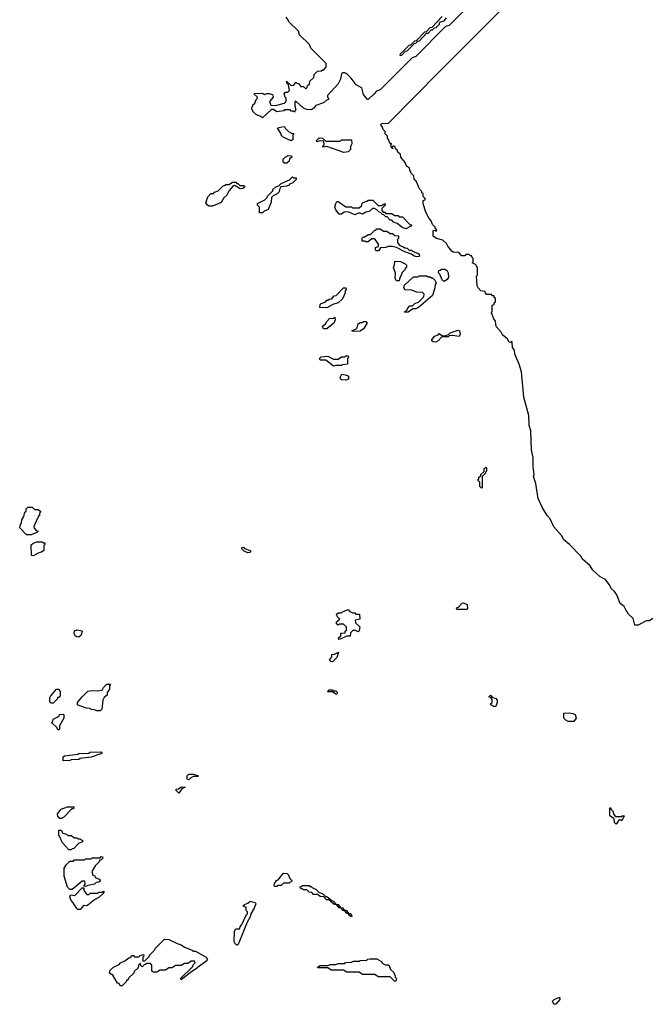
# Model space of a CAD drawing. Extents: x 2886962 to 3052311, y 540590 to 918621.
# Tile 121 of 164: x 2994412 to 3000092, y 787072 to 795921. Entities that reach past the tile are written whole.
import ezdxf

# ---------------------------------------------------------------- set-up
doc = ezdxf.new("R2010")
doc.units = 0

msp = doc.modelspace()

# ---------------------------------------------------------------- linework, layer by layer
at = {"layer": '0CON20XD'}
for points in [[(2999975, 790480), (2999945, 790480), (2999928.3, 790538.3), (2999880, 790585), (2999880, 790595), (2999865, 790610), (2999848.3, 790648.3), (2999813.3, 790675), (2999781.2, 790751.2), (2999760.8, 790780.8), (2999734, 790805), (2999713.8, 790845), (2999679.4, 790889.4), (2999633.8, 790915), (2999566.7, 790975), (2999541.7, 791011.7), (2999475, 791073.3), (2999459.7, 791099.7), (2999355.9, 791205.9), (2999305.8, 791245.8), (2999284, 791285), (2999215, 791362.5), (2999183.8, 791435), (2999155.9, 791465.9), (2999113.3, 791535), (2999075, 791617.5), (2999054, 791754), (2999034.2, 791814.2), (2999038.8, 791835), (2999030, 791905), (2999031.2, 791985), (2999014, 792055), (2999008.8, 792225), (2998993.8, 792275), (2998990.8, 792365), (2998945, 792530), (2998923.8, 792755), (2998903.3, 792825), (2998863.8, 792915), (2998861.7, 792951.7), (2998843.8, 792975), (2998840, 793025), (2998835, 793030), (2998825, 793020), (2998815, 793022.5), (2998800, 793050), (2998755, 793087.5), (2998742.3, 793112.3), (2998696.7, 793165), (2998691.7, 793211.7), (2998675, 793233.3), (2998654, 793285), (2998660, 793305), (2998660, 793355), (2998678.3, 793361.7), (2998680, 793375), (2998690, 793385), (2998690, 793415), (2998680, 793425), (2998678.3, 793438.3), (2998665, 793440), (2998655, 793450), (2998611.7, 793451.7), (2998600, 793465), (2998598.3, 793478.3), (2998560, 793485), (2998535, 793510), (2998525, 793530), (2998520, 793615), (2998530, 793625), (2998530, 793695), (2998520, 793705), (2998518.3, 793718.3), (2998480, 793735), (2998490, 793745), (2998490, 793775), (2998480, 793785), (2998478.3, 793798.3), (2998465, 793800), (2998455, 793810), (2998425, 793810), (2998415, 793800), (2998385, 793800), (2998370, 793820), (2998351.7, 793831.7), (2998315, 793830), (2998299.3, 793839.3), (2998262.5, 793885), (2998250, 793910), (2998218.3, 793938.3), (2998160, 793955), (2998130, 793975), (2998130, 794025), (2998145, 794030), (2998160, 794020), (2998160, 794035), (2998150, 794045), (2998150, 794055), (2998125, 794080), (2998113.6, 794113.6), (2998093.8, 794135), (2998065, 794190), (2998040, 794265), (2998040, 794295), (2998058.3, 794301.7), (2998060, 794315), (2998041.7, 794331.7), (2998040, 794355), (2998030, 794365), (2998028.3, 794378.3), (2998010, 794395), (2997978.3, 794468.3), (2997960, 794485), (2997958.3, 794518.3), (2997930, 794545), (2997930, 794555), (2997920, 794565), (2997918.3, 794588.3), (2997890, 794605), (2997878.3, 794638.3), (2997840, 794685), (2997838.3, 794708.3), (2997811.7, 794731.7), (2997808.3, 794748.3), (2997791.7, 794761.7), (2997790, 794775), (2997778.3, 794788.3), (2997760, 794775), (2997768.3, 794761.7), (2997755, 794770), (2997750, 794795), (2997760, 794805), (2997741.7, 794811.7), (2997730, 794845), (2997720, 794855), (2997720, 794875), (2997700, 794895), (2997700, 794915), (2997680, 794935), (2997671.7, 794961.7), (2997660, 794975), (2997665, 794987.5), (2997728.3, 794991.7), (2998191.7, 795458.3), (2999341.7, 796608.3)], [(2998518.3, 796111.7), (2998275, 795870), (2998241.7, 795858.3), (2997975, 795590), (2997941.7, 795578.3), (2997655, 795290), (2997621.7, 795278.3), (2997600, 795255), (2997547.5, 795202.5), (2997540, 795205), (2997505, 795250), (2997488.3, 795308.3), (2997437.5, 795335), (2997394.2, 795394.2), (2997354.2, 795434.2), (2997335, 795443.8), (2997316.7, 795443.3), (2997306.4, 795433.6), (2997296.2, 795385), (2997277.5, 795345), (2997181.7, 795238.3), (2997180, 795225), (2997190, 795215), (2997190, 795205), (2997171.7, 795198.3), (2997145, 795173.3), (2997075, 795150), (2997056.2, 795125), (2997035, 795110), (2996995, 795114.2), (2996965, 795126.7), (2996895, 795190), (2996888.3, 795181.7), (2996886.7, 795145), (2996896.7, 795113.3), (2996885, 795090), (2996875, 795100), (2996855, 795100), (2996845, 795110), (2996795, 795110), (2996787, 795103), (2996725, 795092.5), (2996695, 795112.5), (2996677, 795113), (2996595, 795040), (2996581.7, 795051.7), (2996542.5, 795065), (2996510, 795095), (2996510, 795105), (2996500, 795115), (2996500, 795135), (2996510, 795145), (2996510, 795155), (2996528.3, 795171.7), (2996540, 795205), (2996550, 795215), (2996548.3, 795228.3), (2996522.5, 795252.5), (2996525, 795257.5), (2996595, 795260), (2996615, 795247.5), (2996635, 795256.7), (2996655, 795257.5), (2996685, 795250), (2996692.5, 795225), (2996660, 795185), (2996671.7, 795151.7), (2996711.7, 795148.3), (2996795, 795170), (2996810, 795185), (2996810, 795215), (2996800, 795225), (2996790, 795255), (2996801.7, 795268.3), (2996825, 795270), (2996840, 795285), (2996830, 795335), (2996815, 795350), (2996811.7, 795368.3), (2996855, 795330), (2996878.3, 795331.7), (2996895, 795360), (2996905, 795350), (2996918.3, 795348.3), (2996941.7, 795321.7), (2996965, 795320), (2996985, 795300), (2996998.3, 795311.7), (2997001.7, 795328.3), (2997018.3, 795341.7), (2997021.7, 795368.3), (2997058.3, 795401.7), (2997061.7, 795428.3), (2997091.7, 795458.3), (2997125, 795460), (2997135, 795470), (2997148.3, 795471.7), (2997170, 795495), (2997168.3, 795528.3), (2997030, 795665), (2997018.3, 795698.3), (2996930, 795785), (2996918.3, 795818.3), (2996830, 795905), (2996830, 795915), (2996810, 795945)], [(2998211.7, 795948.3), (2998118.3, 795851.7), (2998101.7, 795848.3), (2998068.3, 795811.7), (2998051.7, 795808.3), (2997978.3, 795731.7), (2997961.7, 795728.3), (2997928.3, 795691.7), (2997911.7, 795688.3), (2997831.7, 795608.3), (2997835, 795600), (2997848.3, 795601.7), (2997881.7, 795638.3), (2997898.3, 795641.7), (2997961.7, 795708.3), (2997975, 795710), (2997991.7, 795728.3), (2998008.3, 795731.7), (2998071.7, 795798.3), (2998085, 795800), (2998111.7, 795828.3), (2998125, 795830), (2998141.7, 795848.3), (2998158.3, 795851.7), (2998188.3, 795881.7), (2998191.7, 795898.3), (2998228.3, 795911.7), (2998251.7, 795938.3)], [(2996855, 794832.5), (2996782.5, 794865), (2996763.9, 794883.9), (2996762.5, 794895), (2996730, 794945), (2996753.6, 794956.4), (2996795, 794960), (2996801.7, 794941.7), (2996831.7, 794911.7), (2996845, 794910), (2996855, 794900), (2996878.3, 794898.3), (2996870, 794885), (2996870, 794845), (2996855, 794832.5)], [(2997328.3, 794728.3), (2997175, 794780), (2997140, 794775), (2997140, 794785), (2997150, 794795), (2997148.3, 794828.3), (2997115, 794832.5), (2997085, 794822.5), (2997082.5, 794835), (2997105, 794860), (2997136.7, 794856.7), (2997165, 794830), (2997295, 794830), (2997305, 794840), (2997395, 794840), (2997400, 794805), (2997388.3, 794781.7), (2997386.7, 794755), (2997365, 794733.3), (2997328.3, 794728.3)], [(2996795, 794630), (2996781.7, 794641.7), (2996781.7, 794668.3), (2996801.7, 794688.3), (2996815, 794690), (2996825, 794700), (2996858.3, 794698.3), (2996860, 794685), (2996840, 794670), (2996835, 794650), (2996815, 794632.5), (2996795, 794630)], [(2996595, 794183.8), (2996570, 794185), (2996570, 794235), (2996550, 794255), (2996551.7, 794268.3), (2996618.3, 794301.7), (2996638.3, 794321.7), (2996640, 794335), (2996688.3, 794381.7), (2996690, 794395), (2996715, 794420), (2996741.7, 794428.3), (2996765, 794450), (2996838.3, 794481.7), (2996865, 794510), (2996875, 794500), (2996898.3, 794498.3), (2996900, 794485), (2996867.5, 794455), (2996838.3, 794441.7), (2996835, 794433.8), (2996815, 794423.8), (2996761.7, 794418.3), (2996747.5, 794395), (2996745, 794372.5), (2996727.5, 794355), (2996691.7, 794338.3), (2996677.5, 794322.5), (2996675, 794280), (2996645.6, 794214.4), (2996610, 794200), (2996595, 794183.8)], [(2996145, 794244.2), (2996115, 794246.2), (2996100, 794255), (2996086.7, 794275), (2996105, 794330), (2996131.7, 794358.3), (2996155, 794360), (2996165, 794370), (2996198.3, 794381.7), (2996241.7, 794428.3), (2996255, 794430), (2996265, 794440), (2996295, 794440), (2996325, 794460), (2996355, 794460), (2996365, 794450), (2996375, 794450), (2996391.7, 794431.7), (2996425, 794430), (2996437, 794417), (2996420, 794405), (2996395, 794400), (2996362.5, 794422.5), (2996345, 794430), (2996331.7, 794428.3), (2996296.7, 794385), (2996276.7, 794345), (2996248.8, 794321.2), (2996225, 794277.5), (2996145, 794244.2)], [(2997885, 794042.5), (2997850, 794055), (2997808.3, 794088.3), (2997775, 794100), (2997758.3, 794118.3), (2997745, 794120), (2997718.3, 794148.3), (2997705, 794150), (2997688.3, 794168.3), (2997675, 794170), (2997658.3, 794188.3), (2997645, 794190), (2997623, 794213), (2997603, 794223), (2997585, 794223.3), (2997555, 794197.5), (2997525, 794190), (2997495.9, 794174.1), (2997475, 794183.3), (2997456.4, 794183.6), (2997425, 794167.5), (2997371.7, 794191.7), (2997345, 794193.8), (2997329.3, 794190.7), (2997305, 794172.5), (2997285, 794173.8), (2997255, 794212.5), (2997247.5, 794235), (2997255, 794270), (2997263.6, 794286.4), (2997277, 794287), (2997345, 794240), (2997395, 794240), (2997405, 794230), (2997465, 794230), (2997488.3, 794251.7), (2997490, 794265), (2997501.7, 794278.3), (2997535, 794290), (2997545, 794300), (2997588.3, 794298.3), (2997635, 794250), (2997665, 794250), (2997695, 794270), (2997700, 794255), (2997670, 794225), (2997670, 794205), (2997681.7, 794191.7), (2997695, 794190), (2997705, 794180), (2997755, 794180), (2997785, 794160), (2997815, 794160), (2997825, 794150), (2997855, 794150), (2997921.7, 794081.7), (2997938.3, 794078.3), (2997930, 794065), (2997885, 794042.5)], [(2997985, 793790), (2997960, 793795), (2997935, 793812.5), (2997875, 793833.8), (2997802.5, 793872.5), (2997763, 793883), (2997726.4, 793883.6), (2997705, 793873.8), (2997658.3, 793871.7), (2997640, 793845), (2997620, 793845), (2997612.5, 793855), (2997612.5, 793875), (2997638.3, 793881.7), (2997640, 793905), (2997613, 793943), (2997601.7, 793951.7), (2997578.3, 793951.7), (2997547.5, 793925), (2997525, 793923.3), (2997515, 793930), (2997491.7, 793931.7), (2997493, 793957), (2997505, 793970), (2997515, 793970), (2997545, 793990), (2997568.3, 793991.7), (2997605, 794030), (2997615, 794030), (2997625, 794040), (2997655, 794040), (2997685, 794020), (2997715, 794020), (2997745, 794000), (2997765, 794000), (2997785, 793980), (2997818.3, 793978.3), (2997820, 793955), (2997810, 793945), (2997810, 793915), (2997831.7, 793891.7), (2997865, 793880), (2997875, 793870), (2997897, 793867), (2997915, 793850), (2997935, 793850), (2997945, 793840), (2997995, 793820), (2998007.5, 793805), (2998005, 793793.3), (2997985, 793790)], [(2997825, 793573.3), (2997802.5, 793575), (2997790, 793595), (2997793.3, 793643.3), (2997773.8, 793695), (2997783, 793717), (2997785, 793750), (2997837, 793747), (2997878.3, 793728.3), (2997890, 793715), (2997890, 793695), (2997880, 793685), (2997880, 793675), (2997851.7, 793648.3), (2997840, 793615), (2997830, 793605), (2997825, 793573.3)], [(2997875, 793290), (2997873.6, 793296.4), (2997898.3, 793311.7), (2997900, 793325), (2997921.7, 793348.3), (2997945, 793350), (2997965, 793370), (2997998.3, 793381.7), (2998048.3, 793431.7), (2998050, 793455), (2998035, 793470), (2997985, 793472.5), (2997935, 793490), (2997875, 793493.3), (2997867.5, 793515), (2997873.9, 793536.1), (2997955, 793610), (2997995, 793610), (2998005, 793620), (2998075, 793620), (2998085, 793610), (2998105, 793610), (2998115, 793600), (2998125, 793600), (2998145, 793580), (2998157.5, 793555), (2998148.3, 793541.7), (2998145, 793510), (2998125, 793442.5), (2997997.5, 793335), (2997975, 793323.3), (2997948.3, 793321.7), (2997905, 793293.8), (2997875, 793290)], [(2998235, 793570), (2998225, 793570), (2998211.7, 793581.7), (2998190, 793635), (2998180, 793645), (2998181.7, 793668.3), (2998195, 793670), (2998205, 793680), (2998235, 793680), (2998245, 793670), (2998255, 793670), (2998267, 793647), (2998267.5, 793605), (2998257.5, 793585), (2998235, 793570)], [(2997175, 793332.5), (2997113, 793333), (2997115, 793360), (2997125, 793370), (2997158.3, 793381.7), (2997175, 793400), (2997185, 793400), (2997195, 793410), (2997218.3, 793411.7), (2997241.7, 793438.3), (2997258.3, 793441.7), (2997325, 793510), (2997345, 793510), (2997347.5, 793495), (2997340, 793485), (2997340, 793465), (2997315, 793413.3), (2997275, 793377.5), (2997228.3, 793361.7), (2997175, 793332.5)], [(2997175, 793143.8), (2997145, 793144), (2997135, 793167.5), (2997163, 793187), (2997175, 793210), (2997200, 793235), (2997235, 793240), (2997247.5, 793247.5), (2997250, 793225), (2997236.7, 793195), (2997175, 793143.8)], [(2997405, 793120), (2997401.7, 793128.3), (2997435, 793140), (2997448.3, 793151.7), (2997455, 793190), (2997465, 793190), (2997475, 793200), (2997495, 793200), (2997505, 793210), (2997525, 793210), (2997536.7, 793195), (2997505, 793143.8), (2997475, 793122.5), (2997405, 793120)], [(2998155, 793023.8), (2998130, 793025), (2998120, 793035), (2998120, 793045), (2998141.7, 793078.3), (2998175, 793090), (2998185, 793100), (2998215, 793080), (2998235, 793080), (2998268.3, 793091.7), (2998283, 793107), (2998355, 793130), (2998367.5, 793125), (2998373.3, 793095), (2998365, 793072.5), (2998305, 793082.5), (2998275, 793080), (2998265, 793070), (2998208.3, 793071.7), (2998176.7, 793035), (2998155, 793023.8)], [(2997235, 792806.7), (2997165, 792860), (2997115, 792860), (2997110, 792875), (2997125, 792890), (2997185, 792896.7), (2997235, 792870), (2997275, 792870), (2997305, 792890), (2997335, 792890), (2997345, 792900), (2997365, 792900), (2997370, 792885), (2997360, 792875), (2997360, 792825), (2997315, 792820), (2997305, 792813.3), (2997256.4, 792813.6), (2997235, 792806.7)], [(2997345, 792682.5), (2997302.5, 792685), (2997294.2, 792705.8), (2997310, 792735), (2997355, 792727.5), (2997368.3, 792718.3), (2997368.3, 792691.7), (2997345, 792682.5)], [(2998565, 791710), (2998550, 791725), (2998550, 791765), (2998530, 791785), (2998540, 791795), (2998541.7, 791808.3), (2998558.3, 791821.7), (2998560, 791835), (2998588.3, 791861.7), (2998590, 791885), (2998605, 791900), (2998610, 791895), (2998610, 791865), (2998600, 791855), (2998600, 791845), (2998570, 791815), (2998570, 791715), (2998565, 791710)], [(2994475, 791290), (2994412.5, 791355), (2994420, 791385), (2994430, 791395), (2994433, 791427), (2994450, 791455), (2994460, 791495), (2994470, 791505), (2994470, 791525), (2994485, 791540), (2994525, 791540), (2994545, 791520), (2994575, 791520), (2994600, 791505), (2994600, 791495), (2994590, 791485), (2994590, 791465), (2994580, 791455), (2994580, 791445), (2994570, 791435), (2994540, 791365), (2994541.7, 791351.7), (2994561.7, 791331.7), (2994580, 791325), (2994567, 791313), (2994515, 791292.5), (2994475, 791290)], [(2994535, 791102.5), (2994520, 791105), (2994517, 791203), (2994530, 791215), (2994565, 791227.5), (2994615, 791230), (2994625, 791220), (2994638.3, 791218.3), (2994640, 791205), (2994630, 791195), (2994628.3, 791151.7), (2994610, 791135), (2994585, 791130), (2994535, 791102.5)], [(2996465, 791130), (2996430, 791145), (2996410, 791165), (2996411.7, 791178.3), (2996425, 791180), (2996435, 791170), (2996485, 791150), (2996490, 791145), (2996485, 791132.5), (2996465, 791130)], [(2997281.7, 790351.7), (2997280, 790365), (2997300, 790385), (2997301.7, 790408.3), (2997338.3, 790411.7), (2997340, 790425), (2997350, 790435), (2997350, 790465), (2997325, 790490), (2997285, 790490), (2997275, 790480), (2997261.7, 790491.7), (2997261.7, 790508.3), (2997290, 790535), (2997270, 790555), (2997261.7, 790578.3), (2997275, 790590), (2997305, 790590), (2997315, 790600), (2997365, 790620), (2997381.7, 790601.7), (2997405, 790590), (2997425, 790590), (2997435, 790580), (2997468.3, 790578.3), (2997470, 790535), (2997430, 790525), (2997431.7, 790501.7), (2997470, 790465), (2997465, 790430), (2997455, 790420), (2997431.7, 790431.7), (2997408.3, 790431.7), (2997388.3, 790411.7), (2997385, 790380), (2997355, 790380), (2997295, 790352.5), (2997281.7, 790351.7)], [(2998435, 790620), (2998345, 790620), (2998340, 790635), (2998358.3, 790641.7), (2998391.7, 790678.3), (2998405, 790680), (2998437.5, 790665), (2998440, 790625), (2998435, 790620)], [(3000105, 790540), (3000075, 790520), (3000045, 790520), (2999975, 790480)], [(2994945, 790372.5), (2994925, 790374), (2994910, 790385), (2994901.2, 790405), (2994905, 790427.5), (2994925, 790436.7), (2994975, 790430), (2994965, 790390), (2994945, 790372.5)], [(2997225, 790150), (2997211.7, 790151.7), (2997200, 790165), (2997220, 790195), (2997220, 790215), (2997245, 790220), (2997278.3, 790238.3), (2997265, 790190), (2997225, 790150)], [(2994715, 789780), (2994695, 789780), (2994685, 789790), (2994683.6, 789826.4), (2994692.5, 789845), (2994742.5, 789905), (2994765, 789906), (2994776.7, 789883.3), (2994777.5, 789845), (2994765, 789830), (2994751.7, 789828.3), (2994750, 789815), (2994715, 789780)], [(2995135, 789710), (2995105, 789710), (2995085, 789720), (2995055, 789722.5), (2995045, 789730), (2995013.6, 789733.6), (2994953.6, 789753.6), (2994933.9, 789763.9), (2994933.8, 789785), (2994975, 789836.7), (2995025, 789886), (2995055, 789893.8), (2995115, 789890), (2995153, 789897), (2995165, 789920), (2995195, 789950), (2995225, 789950), (2995230, 789945), (2995220, 789935), (2995220, 789905), (2995200, 789875), (2995198.3, 789851.7), (2995171.7, 789828.3), (2995160, 789805), (2995150, 789725), (2995135, 789710)], [(2997265, 789860), (2997255, 789860), (2997225, 789880), (2997185, 789880), (2997180, 789885), (2997195, 789900), (2997225, 789900), (2997235, 789890), (2997255, 789890), (2997268.3, 789878.3), (2997265, 789860)], [(2998695, 789750), (2998675, 789750), (2998650, 789765), (2998650, 789775), (2998660, 789785), (2998661.7, 789811.7), (2998648.3, 789828.3), (2998630, 789835), (2998645, 789850), (2998661.7, 789831.7), (2998695, 789820), (2998706.7, 789806.7), (2998707.5, 789785), (2998695, 789750)], [(2994765, 789540), (2994755, 789540), (2994748.3, 789558.3), (2994700, 789605), (2994710, 789615), (2994712.5, 789635), (2994768.3, 789661.7), (2994771.7, 789678.3), (2994805, 789680), (2994810, 789675), (2994810, 789645), (2994770, 789575), (2994770, 789545), (2994765, 789540)], [(2999345, 789613.3), (2999323.3, 789625), (2999306.2, 789645), (2999305, 789687.5), (2999355, 789692.5), (2999387, 789687), (2999406.4, 789676.4), (2999416.1, 789643.9), (2999395, 789614), (2999345, 789613.3)], [(2994805, 789260), (2994803.3, 789295), (2994815, 789306.7), (2994935, 789320), (2994945, 789326.7), (2995035, 789330), (2995047, 789337), (2995145, 789340), (2995150, 789335), (2995150, 789325), (2995055, 789293.3), (2994955, 789280), (2994945, 789272.5), (2994875, 789270), (2994865, 789262.5), (2994805, 789260)], [(2995935, 789090), (2995920, 789095), (2995920, 789125), (2995935, 789140), (2995975, 789140), (2996020, 789125), (2996015, 789120), (2995975, 789120), (2995951.7, 789108.3), (2995935, 789090)], [(2995845, 788970), (2995820, 788995), (2995820, 789005), (2995841.7, 789008.3), (2995865, 789027.5), (2995900, 789025), (2995870, 789010), (2995845, 788970)], [(2994785, 788742.5), (2994775, 788742.5), (2994755, 788762.5), (2994752.5, 788775), (2994753.3, 788785), (2994785, 788827.5), (2994843.6, 788846.4), (2994898.3, 788848.3), (2994900, 788835), (2994895, 788830), (2994881.7, 788828.3), (2994810, 788755), (2994785, 788742.5)], [(2999775, 788690), (2999760, 788705), (2999758.3, 788738.3), (2999720, 788765), (2999720, 788835), (2999725, 788840), (2999731.7, 788821.7), (2999750, 788805), (2999751.7, 788781.7), (2999771.7, 788761.7), (2999825, 788760), (2999835, 788770), (2999847, 788767), (2999828.3, 788721.7), (2999815, 788730), (2999801.7, 788728.3), (2999775, 788690)], [(2994875, 788460), (2994855, 788460), (2994796.7, 788525), (2994763.8, 788595), (2994765, 788637.5), (2994785, 788637.5), (2994801.7, 788611.7), (2994835, 788600), (2994845, 788590), (2994875, 788590), (2994905, 788570), (2994925, 788570), (2994935, 788560), (2994955, 788560), (2994965, 788550), (2994978.3, 788548.3), (2994978.3, 788531.7), (2994941.7, 788518.3), (2994898.3, 788471.7), (2994885, 788470), (2994875, 788460)], [(2994885, 788103.3), (2994865, 788103.8), (2994844, 788125), (2994811.2, 788225), (2994813.8, 788295), (2994835, 788330), (2994865, 788360), (2994895, 788360), (2994905, 788370), (2994995, 788370), (2995005, 788380), (2995055, 788380), (2995065, 788390), (2995135, 788390), (2995145, 788400), (2995158.3, 788398.3), (2995160, 788385), (2995145, 788370), (2995131.7, 788368.3), (2995130, 788355), (2995091.7, 788318.3), (2995060, 788265), (2995071.7, 788231.7), (2995088.3, 788228.3), (2995091.7, 788211.7), (2995128.3, 788198.3), (2995138.3, 788181.7), (2995125, 788170), (2995101.7, 788168.3), (2995085, 788152.5), (2995025, 788140), (2995005, 788130), (2994990, 788135), (2995000, 788155), (2994998.3, 788178.3), (2994975, 788180), (2994885, 788103.3)], [(2996725, 788130), (2996705, 788130), (2996700, 788145), (2996703, 788157), (2996720, 788175), (2996720, 788185), (2996738.3, 788191.7), (2996785, 788250), (2996817, 788247), (2996828.3, 788238.3), (2996841.7, 788201.7), (2996860, 788185), (2996858.3, 788171.7), (2996845, 788170), (2996835, 788160), (2996785, 788160), (2996765, 788140), (2996735, 788140), (2996725, 788130)], [(2997395, 787860), (2997372.5, 787875), (2997370, 787890), (2997355, 787890), (2997338.3, 787908.3), (2997320, 787915), (2997300, 787940), (2997285, 787940), (2997260, 787970), (2997245, 787970), (2997235, 787980), (2997225, 787980), (2997195, 788010), (2997171.7, 788011.7), (2997148.3, 788038.3), (2997115, 788040), (2997095, 788060), (2997055, 788060), (2997038.3, 788078.3), (2997015, 788080), (2996995, 788100), (2996965, 788100), (2996955, 788110), (2996941.7, 788111.7), (2996931.7, 788128.3), (2996945, 788130), (2996955, 788140), (2997015, 788140), (2997021.7, 788131.7), (2997035, 788130), (2997041.7, 788121.7), (2997080, 788105), (2997101.7, 788081.7), (2997140, 788065), (2997161.7, 788041.7), (2997175, 788040), (2997221.7, 788001.7), (2997235, 788000), (2997260, 787970), (2997275, 787970), (2997300, 787940), (2997315, 787940), (2997331.7, 787921.7), (2997350, 787915), (2997370, 787890), (2997385, 787890), (2997397.5, 787875), (2997400, 787865), (2997395, 787860)], [(2994955, 787923.3), (2994935, 787924), (2994925, 787933.8), (2994894.4, 787984.4), (2994874.2, 788005), (2994864, 788035), (2994870, 788055), (2994908.3, 788051.7), (2994975, 788120), (2994988.3, 788118.3), (2994990, 788095), (2995015, 788060), (2995035, 788060), (2995045, 788070), (2995115, 788070), (2995125, 788080), (2995155, 788080), (2995168.3, 788088.3), (2995170, 788075), (2995125, 788032.5), (2995085, 788010), (2995025, 787962.5), (2995015, 787957.5), (2994985, 787960), (2994955, 787923.3)], [(2996365, 787603.3), (2996348.8, 787615), (2996342, 787635), (2996345, 787730), (2996355, 787750), (2996388.3, 787751.7), (2996395, 787770), (2996411.7, 787788.3), (2996451.7, 787878.3), (2996460, 787885), (2996460, 787905), (2996450, 787915), (2996448.3, 787938.3), (2996435, 787950), (2996425, 787950), (2996423, 787957), (2996435, 787970), (2996465, 787980), (2996485, 788000), (2996527, 787987), (2996540, 787975), (2996531.7, 787968.3), (2996520, 787935), (2996490, 787885), (2996485, 787860), (2996458.3, 787811.7), (2996383.9, 787626.1), (2996373.3, 787606.7), (2996365, 787603.3)], [(2995335, 787240), (2995315, 787240), (2995308.3, 787258.3), (2995293.6, 787263.6), (2995250, 787335), (2995221.7, 787351.7), (2995225, 787380), (2995255, 787406.7), (2995308.3, 787431.7), (2995320, 787445), (2995358.3, 787461.7), (2995395, 787490), (2995408.3, 787491.7), (2995425, 787510), (2995435, 787510), (2995445, 787500), (2995485, 787500), (2995495, 787510), (2995525, 787520), (2995530, 787505), (2995520, 787495), (2995520, 787460), (2995538.3, 787461.7), (2995578.3, 787501.7), (2995581.7, 787518.3), (2995628.3, 787561.7), (2995630, 787575), (2995713.6, 787656.4), (2995755, 787656.2), (2995827.5, 787617.5), (2995865.9, 787605.9), (2995895, 787587.5), (2995965, 787560), (2995975, 787550), (2995995, 787550), (2996090, 787495), (2996102.5, 787475), (2996095, 787463.8), (2996008.3, 787401.7), (2996006.7, 787395), (2995961.7, 787368.3), (2995865, 787292.5), (2995860, 787305), (2995968.3, 787411.7), (2995971.7, 787428.3), (2995990, 787445), (2995985, 787460), (2995955, 787460), (2995925, 787440), (2995895, 787440), (2995865, 787420), (2995815, 787420), (2995785, 787400), (2995755, 787400), (2995725, 787380), (2995675, 787380), (2995645, 787360), (2995615, 787360), (2995601.7, 787371.7), (2995600, 787425), (2995588.3, 787438.3), (2995555, 787440), (2995545, 787430), (2995531.7, 787428.3), (2995515, 787410), (2995501.7, 787421.7), (2995500, 787440), (2995495, 787440), (2995480, 787425), (2995478.3, 787401.7), (2995441.7, 787368.3), (2995438.3, 787351.7), (2995391.7, 787308.3), (2995385, 787290), (2995371.7, 787288.3), (2995370, 787275), (2995335, 787240)], [(2997795, 787280), (2997781.7, 787281.7), (2997745, 787320), (2997635, 787320), (2997605, 787340), (2997495, 787340), (2997465, 787360), (2997355, 787360), (2997325, 787380), (2997215, 787380), (2997185, 787400), (2997095, 787400), (2997090, 787405), (2997115, 787420), (2997185, 787420), (2997205, 787430), (2997255, 787430), (2997275, 787440), (2997335, 787440), (2997343, 787447), (2997395, 787450), (2997415, 787460), (2997465, 787460), (2997475, 787467.5), (2997535, 787470), (2997543, 787477), (2997565, 787480), (2997625, 787480), (2997666.4, 787456.4), (2997671.7, 787441.7), (2997698.3, 787428.3), (2997727, 787427), (2997735, 787420), (2997746.4, 787386.4), (2997775, 787360), (2997787.5, 787335), (2997790, 787315), (2997800, 787305), (2997795, 787280)], [(2999235, 787072.5), (2999215, 787072.5), (2999205, 787100), (2999220, 787115), (2999267.5, 787137.5), (2999270, 787115), (2999235, 787072.5)]]:
    msp.add_lwpolyline(points, dxfattribs=at)

doc.saveas('drawing.dxf')
